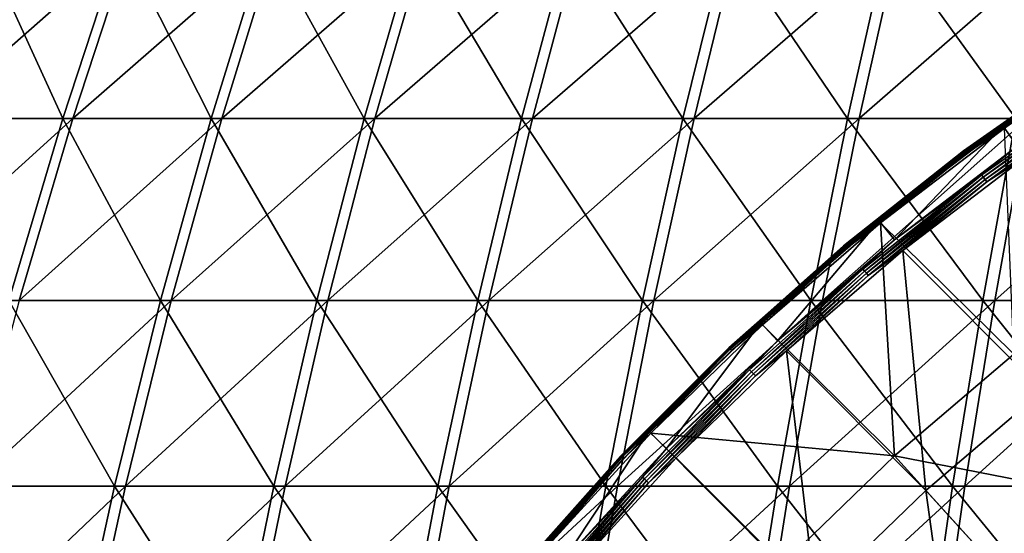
# Model space of a CAD drawing. Header units: millimetres. Extents: x -80 to 80, y -80 to 80.
# Tile 74 of 170: x -43 to -26, y 30 to 39. Entities that reach past the tile are written whole.
import ezdxf

# ---------------------------------------------------------------- set-up
doc = ezdxf.new("R2010")
doc.units = ezdxf.units.MM
doc.header["$LTSCALE"] = 13.670324
for name, color, linetype in [('1', 7, 'CONTINUOUS'), ('12', 7, 'CONTINUOUS'), ('14', 7, 'CONTINUOUS'), ('2', 7, 'CONTINUOUS'), ('4', 7, 'CONTINUOUS'), ('6', 7, 'CONTINUOUS'), ('8', 7, 'CONTINUOUS')]:
    doc.layers.add(name, color=color, linetype=linetype)

msp = doc.modelspace()

# ---------------------------------------------------------------- linework, layer by layer
at = {"layer": '1', "color": 7, "linetype": 'Continuous'}
for points in [[(-42.418, 36.94, 56.887), (-41.414, 40, 55.542), (-44.895, 36.94, 54.953), (-42.418, 36.94, 56.887)], [(-44.895, 36.94, 54.953), (-41.414, 40, 55.542), (-43.833, 40, 53.653), (-44.895, 36.94, 54.953)], [(-39.857, 36.94, 58.71), (-38.914, 40, 57.321), (-42.418, 36.94, 56.887), (-39.857, 36.94, 58.71)], [(-42.418, 36.94, 56.887), (-38.914, 40, 57.321), (-41.414, 40, 55.542), (-42.418, 36.94, 56.887)], [(-37.219, 36.94, 60.417), (-36.338, 40, 58.988), (-39.857, 36.94, 58.71), (-37.219, 36.94, 60.417)], [(-39.857, 36.94, 58.71), (-36.338, 40, 58.988), (-38.914, 40, 57.321), (-39.857, 36.94, 58.71)], [(-34.507, 36.94, 62.006), (-33.691, 40, 60.539), (-37.219, 36.94, 60.417), (-34.507, 36.94, 62.006)], [(-37.219, 36.94, 60.417), (-33.691, 40, 60.539), (-36.338, 40, 58.988), (-37.219, 36.94, 60.417)], [(-31.728, 36.94, 63.473), (-30.977, 40, 61.971), (-34.507, 36.94, 62.006), (-31.728, 36.94, 63.473)], [(-34.507, 36.94, 62.006), (-30.977, 40, 61.971), (-33.691, 40, 60.539), (-34.507, 36.94, 62.006)], [(-28.886, 36.94, 64.815), (-28.203, 40, 63.282), (-31.728, 36.94, 63.473), (-28.886, 36.94, 64.815)], [(-31.728, 36.94, 63.473), (-28.203, 40, 63.282), (-30.977, 40, 61.971), (-31.728, 36.94, 63.473)], [(-25.988, 36.94, 66.031), (-25.373, 40, 64.469), (-28.886, 36.94, 64.815), (-25.988, 36.94, 66.031)], [(-28.886, 36.94, 64.815), (-25.373, 40, 64.469), (-28.203, 40, 63.282), (-28.886, 36.94, 64.815)], [(-43.341, 33.809, 58.125), (-42.418, 36.94, 56.887), (-45.872, 33.809, 56.149), (-43.341, 33.809, 58.125)], [(-45.872, 33.809, 56.149), (-42.418, 36.94, 56.887), (-44.895, 36.94, 54.953), (-45.872, 33.809, 56.149)], [(-40.724, 33.809, 59.987), (-39.857, 36.94, 58.71), (-43.341, 33.809, 58.125), (-40.724, 33.809, 59.987)], [(-43.341, 33.809, 58.125), (-39.857, 36.94, 58.71), (-42.418, 36.94, 56.887), (-43.341, 33.809, 58.125)], [(-38.028, 33.809, 61.731), (-37.219, 36.94, 60.417), (-40.724, 33.809, 59.987), (-38.028, 33.809, 61.731)], [(-40.724, 33.809, 59.987), (-37.219, 36.94, 60.417), (-39.857, 36.94, 58.71), (-40.724, 33.809, 59.987)], [(-35.258, 33.809, 63.355), (-34.507, 36.94, 62.006), (-38.028, 33.809, 61.731), (-35.258, 33.809, 63.355)], [(-38.028, 33.809, 61.731), (-34.507, 36.94, 62.006), (-37.219, 36.94, 60.417), (-38.028, 33.809, 61.731)], [(-32.418, 33.809, 64.854), (-31.728, 36.94, 63.473), (-35.258, 33.809, 63.355), (-32.418, 33.809, 64.854)], [(-35.258, 33.809, 63.355), (-31.728, 36.94, 63.473), (-34.507, 36.94, 62.006), (-35.258, 33.809, 63.355)], [(-29.515, 33.809, 66.225), (-28.886, 36.94, 64.815), (-32.418, 33.809, 64.854), (-29.515, 33.809, 66.225)], [(-32.418, 33.809, 64.854), (-28.886, 36.94, 64.815), (-31.728, 36.94, 63.473), (-32.418, 33.809, 64.854)], [(-26.553, 33.809, 67.467), (-25.988, 36.94, 66.031), (-29.515, 33.809, 66.225), (-26.553, 33.809, 67.467)], [(-29.515, 33.809, 66.225), (-25.988, 36.94, 66.031), (-28.886, 36.94, 64.815), (-29.515, 33.809, 66.225)], [(-23.54, 33.809, 68.577), (-23.039, 36.94, 67.117), (-26.553, 33.809, 67.467), (-23.54, 33.809, 68.577)], [(-26.553, 33.809, 67.467), (-23.039, 36.94, 67.117), (-25.988, 36.94, 66.031), (-26.553, 33.809, 67.467)], [(-41.514, 30.615, 61.15), (-40.724, 33.809, 59.987), (-44.181, 30.615, 59.252), (-41.514, 30.615, 61.15)], [(-44.181, 30.615, 59.252), (-40.724, 33.809, 59.987), (-43.341, 33.809, 58.125), (-44.181, 30.615, 59.252)], [(-38.766, 30.615, 62.928), (-38.028, 33.809, 61.731), (-41.514, 30.615, 61.15), (-38.766, 30.615, 62.928)], [(-41.514, 30.615, 61.15), (-38.028, 33.809, 61.731), (-40.724, 33.809, 59.987), (-41.514, 30.615, 61.15)], [(-35.941, 30.615, 64.583), (-35.258, 33.809, 63.355), (-38.766, 30.615, 62.928), (-35.941, 30.615, 64.583)], [(-38.766, 30.615, 62.928), (-35.258, 33.809, 63.355), (-38.028, 33.809, 61.731), (-38.766, 30.615, 62.928)], [(-33.047, 30.615, 66.111), (-32.418, 33.809, 64.854), (-35.941, 30.615, 64.583), (-33.047, 30.615, 66.111)], [(-35.941, 30.615, 64.583), (-32.418, 33.809, 64.854), (-35.258, 33.809, 63.355), (-35.941, 30.615, 64.583)], [(-30.087, 30.615, 67.509), (-29.515, 33.809, 66.225), (-33.047, 30.615, 66.111), (-30.087, 30.615, 67.509)], [(-33.047, 30.615, 66.111), (-29.515, 33.809, 66.225), (-32.418, 33.809, 64.854), (-33.047, 30.615, 66.111)], [(-27.068, 30.615, 68.775), (-26.553, 33.809, 67.467), (-30.087, 30.615, 67.509), (-27.068, 30.615, 68.775)], [(-30.087, 30.615, 67.509), (-26.553, 33.809, 67.467), (-29.515, 33.809, 66.225), (-30.087, 30.615, 67.509)], [(-23.997, 30.615, 69.906), (-23.54, 33.809, 68.577), (-27.068, 30.615, 68.775), (-23.997, 30.615, 69.906)], [(-27.068, 30.615, 68.775), (-23.54, 33.809, 68.577), (-26.553, 33.809, 67.467), (-27.068, 30.615, 68.775)], [(-42.225, 27.362, 62.197), (-41.514, 30.615, 61.15), (-44.937, 27.362, 60.266), (-42.225, 27.362, 62.197)], [(-44.937, 27.362, 60.266), (-41.514, 30.615, 61.15), (-44.181, 30.615, 59.252), (-44.937, 27.362, 60.266)], [(-39.429, 27.362, 64.005), (-38.766, 30.615, 62.928), (-42.225, 27.362, 62.197), (-39.429, 27.362, 64.005)], [(-42.225, 27.362, 62.197), (-38.766, 30.615, 62.928), (-41.514, 30.615, 61.15), (-42.225, 27.362, 62.197)], [(-36.557, 27.362, 65.688), (-35.941, 30.615, 64.583), (-39.429, 27.362, 64.005), (-36.557, 27.362, 65.688)], [(-39.429, 27.362, 64.005), (-35.941, 30.615, 64.583), (-38.766, 30.615, 62.928), (-39.429, 27.362, 64.005)], [(-33.612, 27.362, 67.243), (-33.047, 30.615, 66.111), (-36.557, 27.362, 65.688), (-33.612, 27.362, 67.243)], [(-36.557, 27.362, 65.688), (-33.047, 30.615, 66.111), (-35.941, 30.615, 64.583), (-36.557, 27.362, 65.688)], [(-30.602, 27.362, 68.665), (-30.087, 30.615, 67.509), (-33.612, 27.362, 67.243), (-30.602, 27.362, 68.665)], [(-33.612, 27.362, 67.243), (-30.087, 30.615, 67.509), (-33.047, 30.615, 66.111), (-33.612, 27.362, 67.243)], [(-27.532, 27.362, 69.953), (-27.068, 30.615, 68.775), (-30.602, 27.362, 68.665), (-27.532, 27.362, 69.953)], [(-30.602, 27.362, 68.665), (-27.068, 30.615, 68.775), (-30.087, 30.615, 67.509), (-30.602, 27.362, 68.665)], [(-24.407, 27.362, 71.103), (-23.997, 30.615, 69.906), (-27.532, 27.362, 69.953), (-24.407, 27.362, 71.103)], [(-27.532, 27.362, 69.953), (-23.997, 30.615, 69.906), (-27.068, 30.615, 68.775), (-27.532, 27.362, 69.953)]]:
    msp.add_3dface(points, dxfattribs=at)
at = {"layer": '12', "color": 42, "linetype": 'Continuous', "true_color": 0xd9ad06}
for points in [[(-26.029, 36.277, 67.745), (-25.723, 32.256, 69.467), (-28.133, 34.671, 67.745), (-26.029, 36.277, 67.745)], [(-28.133, 34.671, 67.745), (-27.737, 30.542, 69.467), (-30.137, 32.943, 67.745), (-28.133, 34.671, 67.745)], [(-25.723, 32.256, 69.467), (-27.737, 30.542, 69.467), (-28.133, 34.671, 67.745), (-25.723, 32.256, 69.467)], [(-30.137, 32.943, 67.745), (-29.637, 28.702, 69.467), (-32.036, 31.1, 67.745), (-30.137, 32.943, 67.745)], [(-27.737, 30.542, 69.467), (-29.637, 28.702, 69.467), (-30.137, 32.943, 67.745), (-27.737, 30.542, 69.467)], [(-27.737, 30.542, 69.467), (-25.723, 32.256, 69.467), (-25.409, 27.979, 71.053), (-27.737, 30.542, 69.467)], [(-32.036, 31.1, 67.745), (-29.637, 28.702, 69.467), (-33.822, 29.148, 67.745), (-32.036, 31.1, 67.745)], [(-29.637, 28.702, 69.467), (-27.737, 30.542, 69.467), (-27.15, 26.293, 71.053), (-29.637, 28.702, 69.467)], [(-27.15, 26.293, 71.053), (-27.737, 30.542, 69.467), (-25.409, 27.979, 71.053), (-27.15, 26.293, 71.053)]]:
    msp.add_3dface(points, dxfattribs=at)
at = {"layer": '14', "color": 42, "linetype": 'Continuous', "true_color": 0xd9ad06}
for points in [[(-26.165, 36.465, 67.776), (-24.64, 37.464, 67.747), (-26.777, 35.968, 67.747), (-26.165, 36.465, 67.776)], [(-24.64, 37.464, 67.747), (-26.749, 35.931, 67.728), (-26.777, 35.968, 67.747), (-24.64, 37.464, 67.747)], [(-24.615, 37.425, 67.728), (-26.749, 35.931, 67.728), (-24.64, 37.464, 67.747), (-24.615, 37.425, 67.728)], [(-24.615, 37.425, 67.728), (-26.72, 35.891, 67.721), (-26.749, 35.931, 67.728), (-24.615, 37.425, 67.728)], [(-24.588, 37.384, 67.721), (-26.72, 35.891, 67.721), (-24.615, 37.425, 67.728), (-24.588, 37.384, 67.721)], [(-24.588, 37.384, 67.721), (-26.69, 35.851, 67.727), (-26.72, 35.891, 67.721), (-24.588, 37.384, 67.721)], [(-24.561, 37.342, 67.727), (-26.69, 35.851, 67.727), (-24.588, 37.384, 67.721), (-24.561, 37.342, 67.727)], [(-24.561, 37.342, 67.727), (-26.029, 36.277, 67.745), (-26.69, 35.851, 67.727), (-24.561, 37.342, 67.727)], [(-28.279, 34.851, 67.776), (-26.165, 36.465, 67.776), (-26.777, 35.968, 67.747), (-28.279, 34.851, 67.776)], [(-26.029, 36.277, 67.745), (-28.133, 34.671, 67.745), (-26.69, 35.851, 67.727), (-26.029, 36.277, 67.745)], [(-28.279, 34.851, 67.776), (-26.777, 35.968, 67.747), (-28.823, 34.35, 67.747), (-28.279, 34.851, 67.776)], [(-26.777, 35.968, 67.747), (-28.793, 34.315, 67.728), (-28.823, 34.35, 67.747), (-26.777, 35.968, 67.747)], [(-26.749, 35.931, 67.728), (-28.793, 34.315, 67.728), (-26.777, 35.968, 67.747), (-26.749, 35.931, 67.728)], [(-26.749, 35.931, 67.728), (-28.762, 34.277, 67.721), (-28.793, 34.315, 67.728), (-26.749, 35.931, 67.728)], [(-26.72, 35.891, 67.721), (-28.762, 34.277, 67.721), (-26.749, 35.931, 67.728), (-26.72, 35.891, 67.721)], [(-26.72, 35.891, 67.721), (-28.73, 34.239, 67.727), (-28.762, 34.277, 67.721), (-26.72, 35.891, 67.721)], [(-26.69, 35.851, 67.727), (-28.73, 34.239, 67.727), (-26.72, 35.891, 67.721), (-26.69, 35.851, 67.727)], [(-26.69, 35.851, 67.727), (-28.133, 34.671, 67.745), (-28.73, 34.239, 67.727), (-26.69, 35.851, 67.727)], [(-30.294, 33.115, 67.776), (-28.279, 34.851, 67.776), (-28.823, 34.35, 67.747), (-30.294, 33.115, 67.776)], [(-28.133, 34.671, 67.745), (-30.137, 32.943, 67.745), (-28.73, 34.239, 67.727), (-28.133, 34.671, 67.745)], [(-30.294, 33.115, 67.776), (-28.823, 34.35, 67.747), (-30.772, 32.616, 67.747), (-30.294, 33.115, 67.776)], [(-28.823, 34.35, 67.747), (-30.74, 32.582, 67.728), (-30.772, 32.616, 67.747), (-28.823, 34.35, 67.747)], [(-28.793, 34.315, 67.728), (-30.74, 32.582, 67.728), (-28.823, 34.35, 67.747), (-28.793, 34.315, 67.728)], [(-28.793, 34.315, 67.728), (-30.706, 32.546, 67.721), (-30.74, 32.582, 67.728), (-28.793, 34.315, 67.728)], [(-28.762, 34.277, 67.721), (-30.706, 32.546, 67.721), (-28.793, 34.315, 67.728), (-28.762, 34.277, 67.721)], [(-28.762, 34.277, 67.721), (-30.672, 32.51, 67.727), (-30.706, 32.546, 67.721), (-28.762, 34.277, 67.721)], [(-28.73, 34.239, 67.727), (-30.672, 32.51, 67.727), (-28.762, 34.277, 67.721), (-28.73, 34.239, 67.727)], [(-28.73, 34.239, 67.727), (-30.137, 32.943, 67.745), (-30.672, 32.51, 67.727), (-28.73, 34.239, 67.727)], [(-32.202, 31.262, 67.776), (-30.294, 33.115, 67.776), (-30.772, 32.616, 67.747), (-32.202, 31.262, 67.776)], [(-30.137, 32.943, 67.745), (-32.036, 31.1, 67.745), (-30.672, 32.51, 67.727), (-30.137, 32.943, 67.745)], [(-32.202, 31.262, 67.776), (-30.772, 32.616, 67.747), (-32.616, 30.772, 67.747), (-32.202, 31.262, 67.776)], [(-30.772, 32.616, 67.747), (-32.582, 30.74, 67.728), (-32.616, 30.772, 67.747), (-30.772, 32.616, 67.747)], [(-30.74, 32.582, 67.728), (-32.582, 30.74, 67.728), (-30.772, 32.616, 67.747), (-30.74, 32.582, 67.728)], [(-30.74, 32.582, 67.728), (-32.546, 30.706, 67.721), (-32.582, 30.74, 67.728), (-30.74, 32.582, 67.728)], [(-30.706, 32.546, 67.721), (-32.546, 30.706, 67.721), (-30.74, 32.582, 67.728), (-30.706, 32.546, 67.721)], [(-30.706, 32.546, 67.721), (-32.51, 30.672, 67.727), (-32.546, 30.706, 67.721), (-30.706, 32.546, 67.721)], [(-30.672, 32.51, 67.727), (-32.51, 30.672, 67.727), (-30.706, 32.546, 67.721), (-30.672, 32.51, 67.727)], [(-30.672, 32.51, 67.727), (-32.036, 31.1, 67.745), (-32.51, 30.672, 67.727), (-30.672, 32.51, 67.727)], [(-33.998, 29.299, 67.776), (-32.202, 31.262, 67.776), (-32.616, 30.772, 67.747), (-33.998, 29.299, 67.776)], [(-32.036, 31.1, 67.745), (-33.822, 29.148, 67.745), (-32.51, 30.672, 67.727), (-32.036, 31.1, 67.745)], [(-33.998, 29.299, 67.776), (-32.616, 30.772, 67.747), (-34.35, 28.823, 67.747), (-33.998, 29.299, 67.776)], [(-32.616, 30.772, 67.747), (-34.315, 28.793, 67.728), (-34.35, 28.823, 67.747), (-32.616, 30.772, 67.747)], [(-32.582, 30.74, 67.728), (-34.315, 28.793, 67.728), (-32.616, 30.772, 67.747), (-32.582, 30.74, 67.728)], [(-32.582, 30.74, 67.728), (-34.277, 28.762, 67.721), (-34.315, 28.793, 67.728), (-32.582, 30.74, 67.728)], [(-32.546, 30.706, 67.721), (-34.277, 28.762, 67.721), (-32.582, 30.74, 67.728), (-32.546, 30.706, 67.721)], [(-32.546, 30.706, 67.721), (-34.239, 28.73, 67.727), (-34.277, 28.762, 67.721), (-32.546, 30.706, 67.721)], [(-32.51, 30.672, 67.727), (-34.239, 28.73, 67.727), (-32.546, 30.706, 67.721), (-32.51, 30.672, 67.727)], [(-32.51, 30.672, 67.727), (-33.822, 29.148, 67.745), (-34.239, 28.73, 67.727), (-32.51, 30.672, 67.727)]]:
    msp.add_3dface(points, dxfattribs=at)
at = {"layer": '2', "color": 7, "linetype": 'Continuous'}
for points in [[(-43.996, 40, -53.519), (-42.591, 36.94, -56.758), (-45.063, 36.94, -54.816), (-43.996, 40, -53.519)], [(-41.584, 40, -55.415), (-42.591, 36.94, -56.758), (-43.996, 40, -53.519), (-41.584, 40, -55.415)], [(-41.584, 40, -55.415), (-40.036, 36.94, -58.588), (-42.591, 36.94, -56.758), (-41.584, 40, -55.415)], [(-39.089, 40, -57.202), (-40.036, 36.94, -58.588), (-41.584, 40, -55.415), (-39.089, 40, -57.202)], [(-39.089, 40, -57.202), (-37.403, 36.94, -60.303), (-40.036, 36.94, -58.588), (-39.089, 40, -57.202)], [(-36.518, 40, -58.876), (-37.403, 36.94, -60.303), (-39.089, 40, -57.202), (-36.518, 40, -58.876)], [(-36.518, 40, -58.876), (-34.696, 36.94, -61.9), (-37.403, 36.94, -60.303), (-36.518, 40, -58.876)], [(-33.875, 40, -60.436), (-34.696, 36.94, -61.9), (-36.518, 40, -58.876), (-33.875, 40, -60.436)], [(-33.875, 40, -60.436), (-31.921, 36.94, -63.376), (-34.696, 36.94, -61.9), (-33.875, 40, -60.436)], [(-31.166, 40, -61.876), (-31.921, 36.94, -63.376), (-33.875, 40, -60.436), (-31.166, 40, -61.876)], [(-31.166, 40, -61.876), (-29.084, 36.94, -64.727), (-31.921, 36.94, -63.376), (-31.166, 40, -61.876)], [(-28.396, 40, -63.195), (-29.084, 36.94, -64.727), (-31.166, 40, -61.876), (-28.396, 40, -63.195)], [(-28.396, 40, -63.195), (-26.19, 36.94, -65.951), (-29.084, 36.94, -64.727), (-28.396, 40, -63.195)], [(-25.57, 40, -64.391), (-26.19, 36.94, -65.951), (-28.396, 40, -63.195), (-25.57, 40, -64.391)], [(-42.591, 36.94, -56.758), (-43.518, 33.809, -57.992), (-45.063, 36.94, -54.816), (-42.591, 36.94, -56.758)], [(-42.591, 36.94, -56.758), (-40.907, 33.809, -59.862), (-43.518, 33.809, -57.992), (-42.591, 36.94, -56.758)], [(-40.036, 36.94, -58.588), (-40.907, 33.809, -59.862), (-42.591, 36.94, -56.758), (-40.036, 36.94, -58.588)], [(-40.036, 36.94, -58.588), (-38.217, 33.809, -61.615), (-40.907, 33.809, -59.862), (-40.036, 36.94, -58.588)], [(-37.403, 36.94, -60.303), (-38.217, 33.809, -61.615), (-40.036, 36.94, -58.588), (-37.403, 36.94, -60.303)], [(-37.403, 36.94, -60.303), (-35.451, 33.809, -63.247), (-38.217, 33.809, -61.615), (-37.403, 36.94, -60.303)], [(-34.696, 36.94, -61.9), (-35.451, 33.809, -63.247), (-37.403, 36.94, -60.303), (-34.696, 36.94, -61.9)], [(-34.696, 36.94, -61.9), (-32.616, 33.809, -64.754), (-35.451, 33.809, -63.247), (-34.696, 36.94, -61.9)], [(-31.921, 36.94, -63.376), (-32.616, 33.809, -64.754), (-34.696, 36.94, -61.9), (-31.921, 36.94, -63.376)], [(-31.921, 36.94, -63.376), (-29.717, 33.809, -66.135), (-32.616, 33.809, -64.754), (-31.921, 36.94, -63.376)], [(-29.084, 36.94, -64.727), (-29.717, 33.809, -66.135), (-31.921, 36.94, -63.376), (-29.084, 36.94, -64.727)], [(-29.084, 36.94, -64.727), (-26.759, 33.809, -67.386), (-29.717, 33.809, -66.135), (-29.084, 36.94, -64.727)], [(-26.19, 36.94, -65.951), (-26.759, 33.809, -67.386), (-29.084, 36.94, -64.727), (-26.19, 36.94, -65.951)], [(-26.19, 36.94, -65.951), (-23.749, 33.809, -68.505), (-26.759, 33.809, -67.386), (-26.19, 36.94, -65.951)], [(-43.518, 33.809, -57.992), (-41.701, 30.615, -61.023), (-44.362, 30.615, -59.117), (-43.518, 33.809, -57.992)], [(-40.907, 33.809, -59.862), (-41.701, 30.615, -61.023), (-43.518, 33.809, -57.992), (-40.907, 33.809, -59.862)], [(-40.907, 33.809, -59.862), (-38.958, 30.615, -62.81), (-41.701, 30.615, -61.023), (-40.907, 33.809, -59.862)], [(-38.217, 33.809, -61.615), (-38.958, 30.615, -62.81), (-40.907, 33.809, -59.862), (-38.217, 33.809, -61.615)], [(-38.217, 33.809, -61.615), (-36.138, 30.615, -64.473), (-38.958, 30.615, -62.81), (-38.217, 33.809, -61.615)], [(-35.451, 33.809, -63.247), (-36.138, 30.615, -64.473), (-38.217, 33.809, -61.615), (-35.451, 33.809, -63.247)], [(-35.451, 33.809, -63.247), (-33.248, 30.615, -66.01), (-36.138, 30.615, -64.473), (-35.451, 33.809, -63.247)], [(-32.616, 33.809, -64.754), (-33.248, 30.615, -66.01), (-35.451, 33.809, -63.247), (-32.616, 33.809, -64.754)], [(-32.616, 33.809, -64.754), (-30.293, 30.615, -67.417), (-33.248, 30.615, -66.01), (-32.616, 33.809, -64.754)], [(-29.717, 33.809, -66.135), (-30.293, 30.615, -67.417), (-32.616, 33.809, -64.754), (-29.717, 33.809, -66.135)], [(-29.717, 33.809, -66.135), (-27.278, 30.615, -68.692), (-30.293, 30.615, -67.417), (-29.717, 33.809, -66.135)], [(-26.759, 33.809, -67.386), (-27.278, 30.615, -68.692), (-29.717, 33.809, -66.135), (-26.759, 33.809, -67.386)], [(-26.759, 33.809, -67.386), (-24.21, 30.615, -69.833), (-27.278, 30.615, -68.692), (-26.759, 33.809, -67.386)], [(-23.749, 33.809, -68.505), (-24.21, 30.615, -69.833), (-26.759, 33.809, -67.386), (-23.749, 33.809, -68.505)], [(-44.362, 30.615, -59.117), (-42.414, 27.362, -62.067), (-45.121, 27.362, -60.129), (-44.362, 30.615, -59.117)], [(-41.701, 30.615, -61.023), (-42.414, 27.362, -62.067), (-44.362, 30.615, -59.117), (-41.701, 30.615, -61.023)], [(-41.701, 30.615, -61.023), (-39.624, 27.362, -63.885), (-42.414, 27.362, -62.067), (-41.701, 30.615, -61.023)], [(-38.958, 30.615, -62.81), (-39.624, 27.362, -63.885), (-41.701, 30.615, -61.023), (-38.958, 30.615, -62.81)], [(-38.958, 30.615, -62.81), (-36.757, 27.362, -65.576), (-39.624, 27.362, -63.885), (-38.958, 30.615, -62.81)], [(-36.138, 30.615, -64.473), (-36.757, 27.362, -65.576), (-38.958, 30.615, -62.81), (-36.138, 30.615, -64.473)], [(-36.138, 30.615, -64.473), (-33.817, 27.362, -67.14), (-36.757, 27.362, -65.576), (-36.138, 30.615, -64.473)], [(-33.248, 30.615, -66.01), (-33.817, 27.362, -67.14), (-36.138, 30.615, -64.473), (-33.248, 30.615, -66.01)], [(-33.248, 30.615, -66.01), (-30.811, 27.362, -68.571), (-33.817, 27.362, -67.14), (-33.248, 30.615, -66.01)], [(-30.293, 30.615, -67.417), (-30.811, 27.362, -68.571), (-33.248, 30.615, -66.01), (-30.293, 30.615, -67.417)], [(-30.293, 30.615, -67.417), (-27.745, 27.362, -69.868), (-30.811, 27.362, -68.571), (-30.293, 30.615, -67.417)], [(-27.278, 30.615, -68.692), (-27.745, 27.362, -69.868), (-30.293, 30.615, -67.417), (-27.278, 30.615, -68.692)], [(-27.278, 30.615, -68.692), (-24.624, 27.362, -71.028), (-27.745, 27.362, -69.868), (-27.278, 30.615, -68.692)], [(-24.21, 30.615, -69.833), (-24.624, 27.362, -71.028), (-27.278, 30.615, -68.692), (-24.21, 30.615, -69.833)]]:
    msp.add_3dface(points, dxfattribs=at)
at = {"layer": '4', "color": 42, "linetype": 'Continuous', "true_color": 0xd9ad06}
for points in [[(-28.516, 35.143, 68.497), (-26.226, 32.886, 70.132), (-26.384, 36.771, 68.497), (-28.516, 35.143, 68.497)], [(-30.548, 33.392, 68.497), (-28.279, 31.138, 70.132), (-28.516, 35.143, 68.497), (-30.548, 33.392, 68.497)], [(-28.279, 31.138, 70.132), (-26.226, 32.886, 70.132), (-28.516, 35.143, 68.497), (-28.279, 31.138, 70.132)], [(-32.472, 31.524, 68.497), (-28.279, 31.138, 70.132), (-30.548, 33.392, 68.497), (-32.472, 31.524, 68.497)], [(-28.279, 31.138, 70.132), (-24.196, 30.34, 71.647), (-26.226, 32.886, 70.132), (-28.279, 31.138, 70.132)], [(-34.283, 29.545, 68.497), (-30.216, 29.263, 70.132), (-32.472, 31.524, 68.497), (-34.283, 29.545, 68.497)], [(-30.216, 29.263, 70.132), (-28.279, 31.138, 70.132), (-32.472, 31.524, 68.497), (-30.216, 29.263, 70.132)], [(-30.216, 29.263, 70.132), (-26.09, 28.728, 71.647), (-28.279, 31.138, 70.132), (-30.216, 29.263, 70.132)], [(-26.09, 28.728, 71.647), (-24.196, 30.34, 71.647), (-28.279, 31.138, 70.132), (-26.09, 28.728, 71.647)]]:
    msp.add_3dface(points, dxfattribs=at)
at = {"layer": '6', "color": 42, "linetype": 'Continuous', "true_color": 0xd9ad06}
for points in [[(-24.182, 38.306, 68.176), (-26.165, 36.465, 67.776), (-26.409, 36.806, 68.176), (-24.182, 38.306, 68.176)], [(-26.409, 36.806, 68.176), (-28.279, 34.851, 67.776), (-28.543, 35.177, 68.176), (-26.409, 36.806, 68.176)], [(-26.165, 36.465, 67.776), (-28.279, 34.851, 67.776), (-26.409, 36.806, 68.176), (-26.165, 36.465, 67.776)], [(-28.543, 35.177, 68.176), (-30.294, 33.115, 67.776), (-30.577, 33.424, 68.176), (-28.543, 35.177, 68.176)], [(-28.279, 34.851, 67.776), (-30.294, 33.115, 67.776), (-28.543, 35.177, 68.176), (-28.279, 34.851, 67.776)], [(-30.577, 33.424, 68.176), (-32.202, 31.262, 67.776), (-32.503, 31.554, 68.176), (-30.577, 33.424, 68.176)], [(-30.294, 33.115, 67.776), (-32.202, 31.262, 67.776), (-30.577, 33.424, 68.176), (-30.294, 33.115, 67.776)], [(-32.503, 31.554, 68.176), (-33.998, 29.299, 67.776), (-34.316, 29.573, 68.176), (-32.503, 31.554, 68.176)], [(-32.202, 31.262, 67.776), (-33.998, 29.299, 67.776), (-32.503, 31.554, 68.176), (-32.202, 31.262, 67.776)]]:
    msp.add_3dface(points, dxfattribs=at)
at = {"layer": '8', "color": 42, "linetype": 'Continuous', "true_color": 0xd9ad06}
for points in [[(-24.182, 38.306, 68.176), (-26.409, 36.806, 68.176), (-24.909, 37.873, 68.213), (-24.182, 38.306, 68.176)], [(-24.926, 37.899, 68.301), (-27.082, 36.377, 68.255), (-27.088, 36.385, 68.301), (-24.926, 37.899, 68.301)], [(-24.926, 37.899, 68.301), (-27.088, 36.385, 68.301), (-24.926, 37.898, 68.348), (-24.926, 37.899, 68.301)], [(-24.926, 37.898, 68.348), (-27.088, 36.385, 68.301), (-27.087, 36.385, 68.348), (-24.926, 37.898, 68.348)], [(-24.926, 37.898, 68.348), (-27.087, 36.385, 68.348), (-24.92, 37.888, 68.394), (-24.926, 37.898, 68.348)], [(-24.92, 37.888, 68.394), (-27.087, 36.385, 68.348), (-27.08, 36.375, 68.394), (-24.92, 37.888, 68.394)], [(-24.921, 37.89, 68.255), (-27.082, 36.377, 68.255), (-24.926, 37.899, 68.301), (-24.921, 37.89, 68.255)], [(-24.921, 37.89, 68.255), (-27.069, 36.361, 68.213), (-27.082, 36.377, 68.255), (-24.921, 37.89, 68.255)], [(-24.92, 37.888, 68.394), (-27.08, 36.375, 68.394), (-24.907, 37.87, 68.435), (-24.92, 37.888, 68.394)], [(-24.907, 37.87, 68.435), (-27.08, 36.375, 68.394), (-27.067, 36.357, 68.435), (-24.907, 37.87, 68.435)], [(-24.909, 37.873, 68.213), (-27.069, 36.361, 68.213), (-24.921, 37.89, 68.255), (-24.909, 37.873, 68.213)], [(-24.909, 37.873, 68.213), (-26.409, 36.806, 68.176), (-27.069, 36.361, 68.213), (-24.909, 37.873, 68.213)], [(-24.907, 37.87, 68.435), (-27.067, 36.357, 68.435), (-24.89, 37.844, 68.471), (-24.907, 37.87, 68.435)], [(-24.89, 37.844, 68.471), (-27.067, 36.357, 68.435), (-27.048, 36.332, 68.471), (-24.89, 37.844, 68.471)], [(-26.384, 36.771, 68.497), (-24.89, 37.844, 68.471), (-27.048, 36.332, 68.471), (-26.384, 36.771, 68.497)], [(-26.409, 36.806, 68.176), (-28.543, 35.177, 68.176), (-27.069, 36.361, 68.213), (-26.409, 36.806, 68.176)], [(-28.516, 35.143, 68.497), (-26.384, 36.771, 68.497), (-27.048, 36.332, 68.471), (-28.516, 35.143, 68.497)], [(-27.088, 36.385, 68.301), (-29.151, 34.741, 68.255), (-29.158, 34.749, 68.301), (-27.088, 36.385, 68.301)], [(-27.088, 36.385, 68.301), (-29.158, 34.749, 68.301), (-27.087, 36.385, 68.348), (-27.088, 36.385, 68.301)], [(-27.087, 36.385, 68.348), (-29.158, 34.749, 68.301), (-29.157, 34.748, 68.348), (-27.087, 36.385, 68.348)], [(-27.087, 36.385, 68.348), (-29.157, 34.748, 68.348), (-27.08, 36.375, 68.394), (-27.087, 36.385, 68.348)], [(-27.08, 36.375, 68.394), (-29.157, 34.748, 68.348), (-29.15, 34.739, 68.394), (-27.08, 36.375, 68.394)], [(-27.082, 36.377, 68.255), (-29.151, 34.741, 68.255), (-27.088, 36.385, 68.301), (-27.082, 36.377, 68.255)], [(-27.082, 36.377, 68.255), (-29.138, 34.725, 68.213), (-29.151, 34.741, 68.255), (-27.082, 36.377, 68.255)], [(-27.08, 36.375, 68.394), (-29.15, 34.739, 68.394), (-27.067, 36.357, 68.435), (-27.08, 36.375, 68.394)], [(-27.067, 36.357, 68.435), (-29.15, 34.739, 68.394), (-29.135, 34.722, 68.435), (-27.067, 36.357, 68.435)], [(-27.069, 36.361, 68.213), (-29.138, 34.725, 68.213), (-27.082, 36.377, 68.255), (-27.069, 36.361, 68.213)], [(-27.069, 36.361, 68.213), (-28.543, 35.177, 68.176), (-29.138, 34.725, 68.213), (-27.069, 36.361, 68.213)], [(-27.067, 36.357, 68.435), (-29.135, 34.722, 68.435), (-27.048, 36.332, 68.471), (-27.067, 36.357, 68.435)], [(-27.048, 36.332, 68.471), (-29.135, 34.722, 68.435), (-29.115, 34.698, 68.471), (-27.048, 36.332, 68.471)], [(-28.516, 35.143, 68.497), (-27.048, 36.332, 68.471), (-29.115, 34.698, 68.471), (-28.516, 35.143, 68.497)], [(-28.543, 35.177, 68.176), (-30.577, 33.424, 68.176), (-29.138, 34.725, 68.213), (-28.543, 35.177, 68.176)], [(-30.548, 33.392, 68.497), (-28.516, 35.143, 68.497), (-29.115, 34.698, 68.471), (-30.548, 33.392, 68.497)], [(-29.158, 34.749, 68.301), (-31.122, 32.987, 68.255), (-31.129, 32.995, 68.301), (-29.158, 34.749, 68.301)], [(-29.158, 34.749, 68.301), (-31.129, 32.995, 68.301), (-29.157, 34.748, 68.348), (-29.158, 34.749, 68.301)], [(-29.157, 34.748, 68.348), (-31.129, 32.995, 68.301), (-31.128, 32.994, 68.348), (-29.157, 34.748, 68.348)], [(-29.157, 34.748, 68.348), (-31.128, 32.994, 68.348), (-29.15, 34.739, 68.394), (-29.157, 34.748, 68.348)], [(-29.15, 34.739, 68.394), (-31.128, 32.994, 68.348), (-31.12, 32.985, 68.394), (-29.15, 34.739, 68.394)], [(-29.151, 34.741, 68.255), (-31.122, 32.987, 68.255), (-29.158, 34.749, 68.301), (-29.151, 34.741, 68.255)], [(-29.151, 34.741, 68.255), (-31.108, 32.972, 68.213), (-31.122, 32.987, 68.255), (-29.151, 34.741, 68.255)], [(-29.15, 34.739, 68.394), (-31.12, 32.985, 68.394), (-29.135, 34.722, 68.435), (-29.15, 34.739, 68.394)], [(-29.138, 34.725, 68.213), (-31.108, 32.972, 68.213), (-29.151, 34.741, 68.255), (-29.138, 34.725, 68.213)], [(-29.135, 34.722, 68.435), (-31.12, 32.985, 68.394), (-31.105, 32.969, 68.435), (-29.135, 34.722, 68.435)], [(-29.138, 34.725, 68.213), (-30.577, 33.424, 68.176), (-31.108, 32.972, 68.213), (-29.138, 34.725, 68.213)], [(-29.135, 34.722, 68.435), (-31.105, 32.969, 68.435), (-29.115, 34.698, 68.471), (-29.135, 34.722, 68.435)], [(-29.115, 34.698, 68.471), (-31.105, 32.969, 68.435), (-31.083, 32.947, 68.471), (-29.115, 34.698, 68.471)], [(-30.548, 33.392, 68.497), (-29.115, 34.698, 68.471), (-31.083, 32.947, 68.471), (-30.548, 33.392, 68.497)], [(-30.577, 33.424, 68.176), (-32.503, 31.554, 68.176), (-31.108, 32.972, 68.213), (-30.577, 33.424, 68.176)], [(-32.472, 31.524, 68.497), (-30.548, 33.392, 68.497), (-31.083, 32.947, 68.471), (-32.472, 31.524, 68.497)], [(-31.129, 32.995, 68.301), (-32.987, 31.122, 68.255), (-32.995, 31.129, 68.301), (-31.129, 32.995, 68.301)], [(-31.129, 32.995, 68.301), (-32.995, 31.129, 68.301), (-31.128, 32.994, 68.348), (-31.129, 32.995, 68.301)], [(-31.128, 32.994, 68.348), (-32.995, 31.129, 68.301), (-32.994, 31.128, 68.348), (-31.128, 32.994, 68.348)], [(-31.128, 32.994, 68.348), (-32.994, 31.128, 68.348), (-31.12, 32.985, 68.394), (-31.128, 32.994, 68.348)], [(-31.12, 32.985, 68.394), (-32.994, 31.128, 68.348), (-32.985, 31.12, 68.394), (-31.12, 32.985, 68.394)], [(-31.122, 32.987, 68.255), (-32.987, 31.122, 68.255), (-31.129, 32.995, 68.301), (-31.122, 32.987, 68.255)], [(-31.122, 32.987, 68.255), (-32.972, 31.108, 68.213), (-32.987, 31.122, 68.255), (-31.122, 32.987, 68.255)], [(-31.12, 32.985, 68.394), (-32.985, 31.12, 68.394), (-31.105, 32.969, 68.435), (-31.12, 32.985, 68.394)], [(-31.105, 32.969, 68.435), (-32.985, 31.12, 68.394), (-32.969, 31.105, 68.435), (-31.105, 32.969, 68.435)], [(-31.108, 32.972, 68.213), (-32.972, 31.108, 68.213), (-31.122, 32.987, 68.255), (-31.108, 32.972, 68.213)], [(-31.108, 32.972, 68.213), (-32.503, 31.554, 68.176), (-32.972, 31.108, 68.213), (-31.108, 32.972, 68.213)], [(-31.105, 32.969, 68.435), (-32.969, 31.105, 68.435), (-31.083, 32.947, 68.471), (-31.105, 32.969, 68.435)], [(-31.083, 32.947, 68.471), (-32.969, 31.105, 68.435), (-32.947, 31.083, 68.471), (-31.083, 32.947, 68.471)], [(-32.472, 31.524, 68.497), (-31.083, 32.947, 68.471), (-32.947, 31.083, 68.471), (-32.472, 31.524, 68.497)], [(-32.503, 31.554, 68.176), (-34.316, 29.573, 68.176), (-32.972, 31.108, 68.213), (-32.503, 31.554, 68.176)], [(-34.283, 29.545, 68.497), (-32.472, 31.524, 68.497), (-32.947, 31.083, 68.471), (-34.283, 29.545, 68.497)], [(-32.995, 31.129, 68.301), (-34.741, 29.151, 68.255), (-34.749, 29.158, 68.301), (-32.995, 31.129, 68.301)], [(-32.995, 31.129, 68.301), (-34.749, 29.158, 68.301), (-32.994, 31.128, 68.348), (-32.995, 31.129, 68.301)], [(-32.994, 31.128, 68.348), (-34.749, 29.158, 68.301), (-34.748, 29.157, 68.348), (-32.994, 31.128, 68.348)], [(-32.994, 31.128, 68.348), (-34.748, 29.157, 68.348), (-32.985, 31.12, 68.394), (-32.994, 31.128, 68.348)], [(-32.985, 31.12, 68.394), (-34.748, 29.157, 68.348), (-34.739, 29.15, 68.394), (-32.985, 31.12, 68.394)], [(-32.987, 31.122, 68.255), (-34.741, 29.151, 68.255), (-32.995, 31.129, 68.301), (-32.987, 31.122, 68.255)], [(-32.987, 31.122, 68.255), (-34.725, 29.138, 68.213), (-34.741, 29.151, 68.255), (-32.987, 31.122, 68.255)], [(-32.985, 31.12, 68.394), (-34.739, 29.15, 68.394), (-32.969, 31.105, 68.435), (-32.985, 31.12, 68.394)], [(-32.969, 31.105, 68.435), (-34.739, 29.15, 68.394), (-34.722, 29.135, 68.435), (-32.969, 31.105, 68.435)], [(-32.972, 31.108, 68.213), (-34.725, 29.138, 68.213), (-32.987, 31.122, 68.255), (-32.972, 31.108, 68.213)], [(-32.972, 31.108, 68.213), (-34.316, 29.573, 68.176), (-34.725, 29.138, 68.213), (-32.972, 31.108, 68.213)], [(-32.969, 31.105, 68.435), (-34.722, 29.135, 68.435), (-32.947, 31.083, 68.471), (-32.969, 31.105, 68.435)], [(-32.947, 31.083, 68.471), (-34.722, 29.135, 68.435), (-34.698, 29.115, 68.471), (-32.947, 31.083, 68.471)], [(-34.283, 29.545, 68.497), (-32.947, 31.083, 68.471), (-34.698, 29.115, 68.471), (-34.283, 29.545, 68.497)]]:
    msp.add_3dface(points, dxfattribs=at)

doc.saveas('drawing.dxf')
